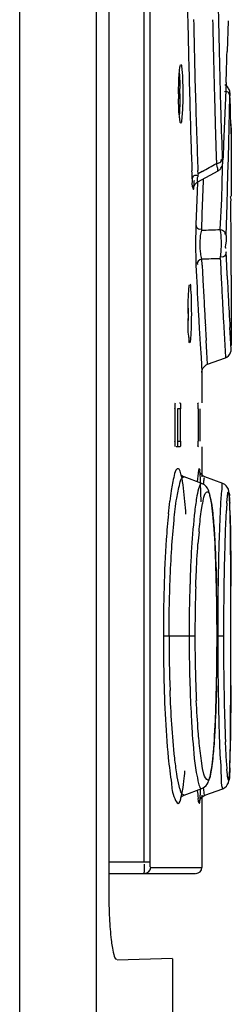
# Model space of a CAD drawing. Header units: inches. Extents: x 0 to 117, y 0 to 83.
# Tile 21 of 69: x 57.5 to 57.784, y 45.12 to 46.442. Entities that reach past the tile are written whole.
import ezdxf

# ---------------------------------------------------------------- set-up
doc = ezdxf.new("R2010")
doc.units = ezdxf.units.IN
doc.header["$LTSCALE"] = 6.431102
doc.header["$MEASUREMENT"] = 0
doc.layers.get('0').update_dxf_attribs({"linetype": 'CONTINUOUS'})

msp = doc.modelspace()

# ---------------------------------------------------------------- linework, layer by layer
at = {"color": 7, "linetype": 'CONTINUOUS'}
for p, q in [((57.4999, 28.1328), (57.4999, 52.5887)), ((57.6032, 28.1247), (57.6032, 52.5887)), ((57.6196, 50.3492), (57.6196, 45.2696)), ((57.6671, 45.3113), (57.6671, 50.3231)), ((57.6749, 45.3113), (57.6749, 50.3231)), ((57.7797, 46.4408), (57.7784, 46.3994)), ((57.7601, 46.3886), (57.7604, 46.3735)), ((57.777, 46.3579), (57.7763, 46.3372)), ((57.7763, 46.3372), (57.7755, 46.3165)), ((57.7816, 46.3186), (57.782, 46.3394)), ((57.7823, 46.3418), (57.7822, 46.3441)), ((57.7823, 46.3418), (57.7823, 46.3415)), ((57.7828, 46.3255), (57.7823, 46.3415)), ((57.7832, 46.3125), (57.7828, 46.3255)), ((57.7755, 46.3165), (57.7747, 46.2958)), ((57.7812, 46.2978), (57.7816, 46.3186)), ((57.7837, 46.2948), (57.7832, 46.3125)), ((57.7747, 46.2958), (57.7738, 46.2751)), ((57.7807, 46.2771), (57.7812, 46.2978)), ((57.7835, 46.3022), (57.7838, 46.2919)), ((57.7839, 46.2887), (57.7837, 46.2948)), ((57.7838, 46.2919), (57.7839, 46.2902)), ((57.7839, 46.2902), (57.7839, 46.2887)), ((57.7839, 46.2888), (57.7839, 46.205)), ((57.7738, 46.2751), (57.7731, 46.2579)), ((57.7802, 46.2563), (57.7807, 46.2771)), ((57.764, 46.2534), (57.7641, 46.2489)), ((57.7731, 46.2579), (57.7729, 46.2543)), ((57.7729, 46.2543), (57.7729, 46.2538)), ((57.7796, 46.2355), (57.7802, 46.2563)), ((57.772, 46.2224), (57.7722, 46.2432)), ((57.7722, 46.2432), (57.7721, 46.2468)), ((57.7313, 46.2362), (57.7312, 46.2393)), ((57.7316, 46.2283), (57.7313, 46.2362)), ((57.7394, 46.235), (57.7392, 46.2397)), ((57.7392, 46.2244), (57.7664, 46.2393)), ((57.7449, 46.2381), (57.7394, 46.235)), ((57.7466, 46.2257), (57.7467, 46.2285)), ((57.779, 46.2148), (57.7796, 46.2355)), ((57.7337, 46.2176), (57.734, 46.2219)), ((57.7342, 46.2262), (57.7342, 46.2257)), ((57.7385, 46.224), (57.7381, 46.2114)), ((57.7459, 46.2036), (57.7466, 46.2257)), ((57.7712, 46.2016), (57.772, 46.2224)), ((57.7784, 46.194), (57.779, 46.2148)), ((57.7381, 46.2114), (57.7373, 46.1893)), ((57.7451, 46.1815), (57.7459, 46.2036)), ((57.7692, 46.1603), (57.7712, 46.2016)), ((57.7373, 46.1893), (57.7365, 46.1672)), ((57.777, 46.1525), (57.7784, 46.194)), ((57.7835, 46.1916), (57.7835, 46.1972)), ((57.7443, 46.1594), (57.7451, 46.1815)), ((57.7434, 46.1558), (57.7443, 46.1594)), ((57.7448, 46.1124), (57.7444, 46.121)), ((57.7774, 46.1213), (57.777, 46.1304)), ((57.7785, 46.1005), (57.7774, 46.1213)), ((57.7786, 46.0982), (57.7785, 46.1005)), ((57.7839, 46.0991), (57.7839, 46.101)), ((57.7839, 46.099), (57.7839, 46.0047)), ((57.7734, 46.0373), (57.7761, 45.9888)), ((57.7831, 46.0143), (57.7822, 46.0286)), ((57.7411, 46.0281), (57.7423, 46.0063)), ((57.7423, 46.0063), (57.7434, 45.9884)), ((57.7513, 45.9958), (57.7504, 46.0113)), ((57.7839, 45.9993), (57.7831, 46.0143)), ((57.7523, 45.9795), (57.7513, 45.9958)), ((57.7434, 45.9884), (57.7445, 45.9693)), ((57.7523, 45.9795), (57.7761, 45.9882)), ((57.7445, 45.9693), (57.7445, 45.9683)), ((57.7445, 45.9683), (57.7445, 45.9275)), ((57.7147, 45.9275), (57.7154, 45.9275)), ((57.7084, 45.9196), (57.7084, 45.8763)), ((57.712, 45.9196), (57.712, 45.8763)), ((57.716, 45.9196), (57.712, 45.9196)), ((57.716, 45.8763), (57.716, 45.9196)), ((57.7395, 45.9196), (57.7395, 45.8763)), ((57.7421, 45.8763), (57.7421, 45.9196)), ((57.712, 45.8763), (57.716, 45.8763)), ((57.7154, 45.8684), (57.7098, 45.8684)), ((57.7445, 45.8684), (57.7445, 45.8281)), ((57.7169, 45.8307), (57.7153, 45.8359)), ((57.7174, 45.8299), (57.7164, 45.831)), ((57.7444, 45.8194), (57.7206, 45.8281)), ((57.7435, 45.7948), (57.7429, 45.8201)), ((57.7445, 45.8194), (57.7444, 45.8194)), ((57.7726, 45.8195), (57.7487, 45.8282)), ((57.7438, 45.7817), (57.7455, 45.7919)), ((57.7573, 45.7929), (57.7587, 45.783)), ((57.782, 45.7936), (57.7818, 45.7971)), ((57.7821, 45.7896), (57.782, 45.7936)), ((57.7761, 45.7561), (57.7774, 45.7829)), ((57.7823, 45.7851), (57.7821, 45.7896)), ((57.7824, 45.7802), (57.7823, 45.7851)), ((57.7823, 45.7831), (57.7829, 45.7565)), ((57.7826, 45.7718), (57.7824, 45.7802)), ((57.7829, 45.7588), (57.7826, 45.7718)), ((57.7831, 45.7395), (57.7829, 45.7588)), ((57.7833, 45.7071), (57.7831, 45.7395)), ((57.7634, 45.7099), (57.7628, 45.7249)), ((57.7639, 45.6937), (57.7634, 45.7099)), ((57.7835, 45.6389), (57.7833, 45.7071)), ((57.7643, 45.6765), (57.7639, 45.6937)), ((57.7646, 45.6583), (57.7643, 45.6765)), ((57.7648, 45.6393), (57.7646, 45.6583)), ((57.7649, 45.6195), (57.7648, 45.6393)), ((57.7834, 45.5425), (57.7835, 45.6389)), ((57.7649, 45.606), (57.7649, 45.6195)), ((57.7658, 45.6199), (57.7658, 45.6145)), ((57.7352, 45.6145), (57.6928, 45.6145)), ((57.7648, 45.5863), (57.7649, 45.606)), ((57.7736, 45.6145), (57.7658, 45.6145)), ((57.7645, 45.5673), (57.7648, 45.5863)), ((57.7642, 45.5492), (57.7645, 45.5673)), ((57.7638, 45.5321), (57.7642, 45.5492)), ((57.7835, 45.5482), (57.7829, 45.4741)), ((57.7832, 45.501), (57.7834, 45.5425)), ((57.7633, 45.516), (57.7638, 45.5321)), ((57.783, 45.4793), (57.7832, 45.501)), ((57.7828, 45.4645), (57.783, 45.4793)), ((57.7774, 45.4454), (57.7761, 45.4725)), ((57.7826, 45.4549), (57.7828, 45.4645)), ((57.7456, 45.4368), (57.7439, 45.4469)), ((57.7824, 45.4465), (57.7826, 45.4549)), ((57.7473, 45.4289), (57.7456, 45.4368)), ((57.7587, 45.4465), (57.7574, 45.4365)), ((57.7788, 45.4281), (57.7781, 45.4356)), ((57.782, 45.4372), (57.7822, 45.4416)), ((57.7822, 45.4416), (57.7824, 45.4465)), ((57.7206, 45.4009), (57.7444, 45.4096)), ((57.7444, 45.4096), (57.7445, 45.4096)), ((57.7487, 45.4008), (57.7726, 45.4095)), ((57.7206, 45.4009), (57.7206, 45.4009)), ((57.7445, 45.4009), (57.7445, 45.3035)), ((57.7461, 45.3994), (57.7487, 45.4008)), ((57.6196, 45.3113), (57.6749, 45.3113)), ((57.6758, 45.3035), (57.7437, 45.3035)), ((57.6196, 45.2956), (57.7358, 45.2956)), ((57.7052, 45.1813), (57.6306, 45.1794)), ((57.7052, 45.1809), (57.7052, 45.0604))]:
    msp.add_line(p, q, dxfattribs=at)
for points in [[(57.7822, 46.3441), (57.7822, 46.3448), (57.7821, 46.3455), (57.7819, 46.3464), (57.7816, 46.3475), (57.7811, 46.3486), (57.7805, 46.3498), (57.7798, 46.3509), (57.7789, 46.3519), (57.7779, 46.3529), (57.7767, 46.3537), (57.7753, 46.3545)], [(57.7663, 46.2393), (57.7674, 46.2399), (57.7689, 46.2412), (57.7701, 46.2426), (57.7711, 46.2441), (57.7717, 46.2455), (57.7722, 46.2469), (57.7724, 46.2481), (57.7726, 46.2491), (57.7727, 46.2501), (57.7728, 46.2512), (57.7728, 46.2525), (57.7729, 46.2538)], [(57.7336, 46.2173), (57.7336, 46.2172), (57.7335, 46.2172), (57.7336, 46.2174), (57.7337, 46.2178), (57.734, 46.2186), (57.7345, 46.2198)], [(57.7345, 46.2198), (57.7354, 46.2211), (57.7365, 46.2224), (57.7379, 46.2236), (57.7392, 46.2244)], [(57.7761, 45.9882), (57.7782, 45.9892), (57.7803, 45.9908), (57.782, 45.9929)], [(57.782, 45.9929), (57.7832, 45.9952), (57.7838, 45.9975), (57.7839, 45.9993)], [(57.7449, 45.9713), (57.7455, 45.973), (57.7463, 45.9746), (57.7474, 45.9761), (57.7488, 45.9775), (57.7505, 45.9787), (57.7523, 45.9795)], [(57.7445, 45.9683), (57.7446, 45.9697), (57.7449, 45.9713)], [(57.7431, 45.8326), (57.7424, 45.8338), (57.742, 45.8347), (57.7418, 45.8352), (57.7418, 45.8354), (57.7418, 45.8354)], [(57.7487, 45.8282), (57.7484, 45.8283), (57.746, 45.8296), (57.7442, 45.8311), (57.7431, 45.8326)], [(57.7206, 45.8281), (57.7197, 45.8284), (57.7174, 45.8299)], [(57.7618, 45.7453), (57.7614, 45.7515), (57.761, 45.7574), (57.7606, 45.7629), (57.7602, 45.7682), (57.7598, 45.7732), (57.7593, 45.7778), (57.7589, 45.7822), (57.7584, 45.7863), (57.7579, 45.7901), (57.7574, 45.7936), (57.7568, 45.7968), (57.7563, 45.7997), (57.7557, 45.8024), (57.7551, 45.8048), (57.7545, 45.807), (57.7538, 45.8091), (57.7529, 45.8111), (57.7519, 45.8131), (57.7503, 45.8152), (57.7479, 45.8175), (57.7445, 45.8194)], [(57.7818, 45.7971), (57.7817, 45.7987), (57.7816, 45.8001), (57.7815, 45.8015), (57.7814, 45.8028), (57.7813, 45.804), (57.7812, 45.8051), (57.7811, 45.8061), (57.781, 45.807), (57.7809, 45.8079), (57.7807, 45.8088), (57.7806, 45.8096), (57.7804, 45.8105), (57.7801, 45.8116), (57.7795, 45.813), (57.7787, 45.8146), (57.7773, 45.8163), (57.7754, 45.818), (57.7726, 45.8195)], [(57.7628, 45.7249), (57.7625, 45.732), (57.7622, 45.7388), (57.7618, 45.7453)], [(57.7577, 45.4377), (57.7582, 45.4413), (57.7587, 45.4452), (57.7592, 45.4495), (57.7596, 45.4539), (57.7601, 45.4587), (57.7605, 45.4639), (57.7609, 45.4693), (57.7613, 45.475), (57.7617, 45.4811), (57.762, 45.4875), (57.7624, 45.4942), (57.7627, 45.5011), (57.7633, 45.516)], [(57.7502, 45.4136), (57.7517, 45.4157), (57.7528, 45.4176), (57.7536, 45.4195), (57.7544, 45.4216), (57.755, 45.4237), (57.7556, 45.426), (57.7561, 45.4285), (57.7567, 45.4313), (57.7572, 45.4344), (57.7577, 45.4377)], [(57.7787, 45.4145), (57.7795, 45.4161), (57.7801, 45.4175), (57.7804, 45.4186), (57.7806, 45.4196), (57.7808, 45.4205), (57.7809, 45.4214), (57.7811, 45.4224), (57.7812, 45.4234), (57.7813, 45.4245), (57.7814, 45.4257), (57.7815, 45.427), (57.7816, 45.4284), (57.7817, 45.43), (57.7818, 45.4316), (57.7819, 45.4334), (57.782, 45.4372)], [(57.7444, 45.4096), (57.7478, 45.4114), (57.7502, 45.4136)], [(57.7726, 45.4095), (57.7754, 45.411), (57.7774, 45.4127), (57.7787, 45.4145)], [(57.7164, 45.3983), (57.7162, 45.3978), (57.7159, 45.3972), (57.7162, 45.3977), (57.7174, 45.3991), (57.7197, 45.4005), (57.7206, 45.4009)], [(57.7419, 45.3943), (57.7419, 45.3941), (57.7418, 45.3937), (57.7418, 45.3936), (57.7418, 45.3935), (57.7418, 45.3937), (57.742, 45.3942), (57.7424, 45.3952), (57.7431, 45.3964), (57.7443, 45.3979), (57.7461, 45.3995)]]:
    msp.add_lwpolyline(points, dxfattribs=at)
for centre, radius, start, end in [((68.7342, 46.6459), 11.0105, 180.16351, 181.08046), ((68.6215, 46.6424), 10.8565, 180.99761, 181.27432), ((68.7547, 46.6459), 11.031, 181.07824, 181.36862), ((68.3295, 46.6436), 10.598, 181.08845, 181.38794), ((68.9427, 46.6434), 11.1855, 181.03064, 181.30514), ((68.6873, 46.6443), 10.9223, 181.27631, 181.53996), ((46.7358, 46.7475), 11.0481, 357.97923, 358.19431), ((68.2669, 46.6423), 10.5354, 181.38926, 181.679), ((68.7308, 46.6455), 11.007, 181.3697, 181.64803), ((69.1192, 46.6479), 11.362, 181.38347, 181.55924), ((57.1543, 46.3426), 0.5607, 0.0015, 0.735), ((69.1708, 46.6572), 11.406, 181.53933, 181.72423), ((58.2208, 46.3427), 0.5075, 180.0025, 180.7614), ((68.3557, 46.6448), 10.6242, 181.67834, 181.95178), ((69.3871, 46.6551), 11.63, 181.55925, 181.7887), ((68.8199, 46.648), 11.0962, 181.6474, 181.91309), ((69.6487, 46.6717), 11.8841, 181.72481, 182.00663), ((68.1485, 46.6376), 10.4169, 181.95124, 182.189), ((69.5034, 46.6587), 11.7465, 181.78833, 181.9773), ((68.6248, 46.6414), 10.901, 181.91276, 182.11395), ((54.3363, 52.3082), 6.9616, 299.31596, 299.49742), ((57.3108, 46.1463), 0.4648, 12.3341, 12.7548), ((57.7932, 46.2262), 0.0545, 170.6791, 174.6254), ((57.4034, 46.2409), 0.3312, 356.7157, 357.3793), ((58.4884, 46.1413), 0.7523, 178.0332, 180.4559), ((57.5689, 51.5398), 5.3832, 271.8671, 272.1326), ((58.3891, 46.139), 0.653, 180.3241, 181.8827), ((57.6209, 51.6672), 5.5476, 271.2755, 271.5322), ((68.4427, 46.6083), 10.6845, 182.61039, 182.7838), ((58.2011, 46.1332), 0.4649, 181.9258, 182.5699), ((64.1979, 46.4106), 6.4682, 182.64274, 183.17087), ((68.5594, 46.6538), 10.8281, 182.86585, 183.00116), ((68.6956, 46.6396), 10.9305, 182.83893, 182.98377), ((68.3878, 46.6448), 10.6562, 183.00116, 183.16155), ((68.6186, 46.6169), 10.8606, 182.78422, 182.93293), ((69.2212, 46.6672), 11.4568, 182.9847, 183.19506), ((68.4513, 46.6484), 10.7198, 183.16213, 183.29751), ((69.6256, 46.6687), 11.869, 182.93409, 183.04941), ((58.3867, 46.0475), 0.6607, 180.002, 180.5877), ((57.013, 46.0472), 0.7134, 358.8141, 0.019), ((56.9729, 46.0474), 0.7535, 0.001, 0.5499), ((69.8458, 46.7224), 12.1247, 183.16573, 183.2827), ((68.0533, 46.6252), 10.3212, 183.29582, 183.40972), ((58.1639, 45.7403), 0.4658, 171.4402, 173.2025), ((58.4247, 45.7088), 0.7286, 173.1705, 174.5065), ((59.2745, 45.7089), 1.5072, 176.8184, 177.8887), ((58.461, 45.7538), 0.6925, 175.9129, 176.792), ((58.3966, 45.7462), 0.6203, 175.6935, 176.603), ((57.098, 45.7632), 0.6846, 1.665, 2.4915), ((58.6551, 45.6701), 0.9183, 174.72, 175.7417), ((60.0537, 45.6647), 2.2795, 177.7001, 178.1101), ((61.1938, 45.6297), 3.4201, 178.155, 179.1327), ((62.5237, 45.6157), 4.7579, 179.1662, 179.9491), ((59.8936, 45.6156), 2.1662, 178.1862, 180.0302), ((59.6988, 45.616), 1.9636, 178.1168, 179.3753), ((54.6091, 45.6146), 3.1558, 359.9983, 1.2143), ((62.1343, 45.6155), 4.3607, 179.1331, 179.7075), ((37.3858, 45.6165), 20.3978, 359.99424, 0.18228), ((59.9826, 45.6119), 2.2474, 179.35, 179.9347), ((62.6846, 45.6118), 4.911, 179.6965, 179.9683), ((59.705, 45.6138), 2.0045, 179.9799, 182.0727), ((59.9332, 45.6139), 2.2057, 179.9837, 180.6105), ((59.7882, 45.6152), 2.053, 180.0212, 181.8698), ((54.3531, 45.6162), 3.4118, 359.2077, 359.9715), ((62.5159, 45.6135), 4.7501, 179.9885, 180.2802), ((62.244, 45.615), 4.4704, 180.0069, 180.8619), ((37.1294, 45.6128), 20.6541, 359.82084, 0.00472), ((59.8632, 45.6125), 2.1357, 180.5954, 181.8368), ((62.36, 45.6121), 4.5941, 180.2718, 181.287), ((54.9935, 45.6076), 2.7713, 358.7604, 359.2017), ((59.455, 45.5988), 1.7272, 181.8165, 183.2288), ((59.3544, 45.6022), 1.619, 181.9103, 182.6354), ((61.4901, 45.6045), 3.7164, 180.8752, 181.196), ((60.4595, 45.5795), 2.6855, 181.1212, 182.2849), ((59.0308, 45.5753), 1.3024, 183.2453, 184.0883), ((61.4254, 45.5935), 3.6593, 181.3246, 181.4431), ((60.9726, 45.5818), 3.2064, 181.4377, 181.7798), ((60.3074, 45.561), 2.5409, 181.7777, 182.1685), ((55.9036, 45.4984), 1.8795, 358.445, 359.2592), ((57.0228, 45.4684), 0.7598, 357.6494, 358.4152), ((57.2199, 45.4767), 0.5037, 353.47, 355.0976), ((58.3708, 45.4811), 0.5945, 183.4353, 184.3858), ((57.7367, 45.3035), 0.00787, 270, 360)]:
    msp.add_arc(centre, radius, start, end, dxfattribs=at)
for major_axis, start_param, end_param in [((1.2065, 10.9911), -1.453679, -1.452769), ((8.97, 6.4652), -0.616485, -0.61583), ((9.671, -5.3601), 0.513882, 0.514136), ((-1.7711, 10.9143), -1.724798, -1.723888), ((0.6871, 11.0357), -1.501746, -1.500836), ((10.6559, 2.9515), -0.264247, -0.263337), ((1.7711, 10.9143), -1.405778, -1.403958), ((-0.8431, 11.0249), -1.642068, -1.641158), ((-3.2042, 10.5826), -1.860654, -1.859744), ((0, 11.0571), -1.567563, -1.566653), ((10.9502, 1.5336), -0.135916, -0.135006), ((10.2154, 4.2314), -0.390376, -0.389466), ((5.8131, 9.4057), -1.014899, -1.013989), ((5.4478, 9.6219), -1.054194, -1.053284), ((8.7153, -6.8047), 0.664322, 0.665232), ((11.0357, 0.6871), -0.061674, -0.060764), ((-4.2314, 10.2154), -1.962992, -1.962082)]:
    msp.add_ellipse((46.7268, 46.0955), major_axis=major_axis, ratio=1, start_param=start_param, end_param=end_param, dxfattribs=at)
for points, knots in [([(57.7133, 46.3426), (57.7133, 46.3455), (57.7134, 46.3555), (57.7137, 46.3655), (57.7143, 46.3727)], [0, 0, 0, 0, 0.280923, 1, 1, 1, 1]), ([(57.7143, 46.3727), (57.7145, 46.3746), (57.7148, 46.3775), (57.7153, 46.3804), (57.7157, 46.3814)], [0, 0, 0, 0, 0.636316, 1, 1, 1, 1]), ([(57.7162, 46.382), (57.7172, 46.382), (57.7172, 46.3761), (57.7186, 46.3697), (57.7187, 46.3567), (57.7189, 46.3477), (57.7189, 46.3426)], [0, 0, 0, 0, 0.080332, 0.296473, 0.619815, 1, 1, 1, 1]), ([(57.7162, 46.3033), (57.7153, 46.3033), (57.7151, 46.3079), (57.7133, 46.3168), (57.7134, 46.3281), (57.7133, 46.3359)], [0, 0, 0, 0, 0.078278, 0.287657, 1, 1, 1, 1]), ([(57.715, 46.3426), (57.715, 46.3353), (57.7148, 46.3259), (57.7143, 46.3165), (57.7142, 46.3145)], [0, 0, 0, 0, 0.786495, 1, 1, 1, 1]), ([(57.7807, 46.3438), (57.7801, 46.3445), (57.7783, 46.3457), (57.7762, 46.3456), (57.7751, 46.3454)], [0, 0, 0, 0, 0.427317, 1, 1, 1, 1]), ([(57.782, 46.3394), (57.782, 46.3401), (57.7818, 46.3417), (57.7812, 46.3432), (57.7807, 46.3438)], [0, 0, 0, 0, 0.485818, 1, 1, 1, 1]), ([(57.782, 46.3394), (57.782, 46.3409), (57.7821, 46.347), (57.7823, 46.3414), (57.7823, 46.34)], [0, 0, 0, 0, 0.536379, 1, 1, 1, 1]), ([(57.7183, 46.3174), (57.7181, 46.3139), (57.7171, 46.3107), (57.7175, 46.3033), (57.7162, 46.3033)], [0, 0, 0, 0, 0.728742, 1, 1, 1, 1]), ([(57.7708, 46.2528), (57.7708, 46.2531), (57.7706, 46.2538), (57.7701, 46.2543), (57.7698, 46.2546)], [0, 0, 0, 0, 0.418794, 1, 1, 1, 1]), ([(57.7719, 46.2555), (57.772, 46.2534), (57.7723, 46.2449), (57.7727, 46.253), (57.7727, 46.2549)], [0, 0, 0, 0, 0.52518, 1, 1, 1, 1]), ([(57.7641, 46.2489), (57.7656, 46.2493), (57.7679, 46.25), (57.7707, 46.2517), (57.7708, 46.2528)], [0, 0, 0, 0, 0.582763, 1, 1, 1, 1]), ([(57.7663, 46.2393), (57.7658, 46.2391), (57.7662, 46.2429), (57.7652, 46.244), (57.7649, 46.2456)], [0, 0, 0, 0, 0.256721, 1, 1, 1, 1]), ([(57.7316, 46.2283), (57.7318, 46.2238), (57.7299, 46.2194), (57.7338, 46.2131), (57.7336, 46.2165), (57.7337, 46.2176)], [0, 0, 0, 0, 0.75084, 0.805841, 1, 1, 1, 1]), ([(57.7316, 46.2283), (57.7317, 46.2291), (57.7321, 46.231), (57.7334, 46.2325), (57.7342, 46.233)], [0, 0, 0, 0, 0.473012, 1, 1, 1, 1]), ([(57.7342, 46.233), (57.7348, 46.2333), (57.7363, 46.2337), (57.7378, 46.2336), (57.7386, 46.2335)], [0, 0, 0, 0, 0.434828, 1, 1, 1, 1]), ([(57.7392, 46.2244), (57.7387, 46.2242), (57.7388, 46.2284), (57.7388, 46.2295), (57.7389, 46.2313)], [0, 0, 0, 0, 0.240268, 1, 1, 1, 1]), ([(57.7835, 46.1972), (57.7835, 46.1989), (57.7844, 46.2007), (57.7827, 46.205), (57.7835, 46.205)], [0, 0, 0, 0, 0.676748, 1, 1, 1, 1]), ([(57.7365, 46.1672), (57.7366, 46.1649), (57.7386, 46.1607), (57.7424, 46.161), (57.7435, 46.1612)], [0, 0, 0, 0, 0.669762, 1, 1, 1, 1]), ([(57.7444, 46.121), (57.7436, 46.1233), (57.7418, 46.1348), (57.7418, 46.1467), (57.7434, 46.1558)], [0, 0, 0, 0, 0.202098, 1, 1, 1, 1]), ([(57.7693, 46.1216), (57.7698, 46.1244), (57.7711, 46.1373), (57.771, 46.1503), (57.7692, 46.1603)], [0, 0, 0, 0, 0.21839, 1, 1, 1, 1]), ([(57.7692, 46.1603), (57.7711, 46.1597), (57.7751, 46.1594), (57.7758, 46.1546), (57.7748, 46.1536)], [0, 0, 0, 0, 0.591502, 1, 1, 1, 1]), ([(57.777, 46.1525), (57.7768, 46.1491), (57.7781, 46.1459), (57.7751, 46.1346), (57.777, 46.1356)], [0, 0, 0, 0, 0.609546, 1, 1, 1, 1]), ([(57.777, 46.1304), (57.777, 46.1279), (57.7752, 46.1232), (57.7712, 46.1234), (57.77, 46.1237)], [0, 0, 0, 0, 0.688689, 1, 1, 1, 1]), ([(57.7269, 46.0773), (57.727, 46.0792), (57.7272, 46.0822), (57.7276, 46.0851), (57.7279, 46.0862)], [0, 0, 0, 0, 0.635798, 1, 1, 1, 1]), ([(57.7283, 46.0868), (57.7293, 46.0868), (57.7287, 46.0808), (57.7303, 46.0746), (57.7301, 46.0615), (57.7304, 46.0525), (57.7304, 46.0474)], [0, 0, 0, 0, 0.078626, 0.294949, 0.619004, 1, 1, 1, 1]), ([(57.7261, 46.0474), (57.7261, 46.0502), (57.7261, 46.0602), (57.7264, 46.0702), (57.7269, 46.0773)], [0, 0, 0, 0, 0.280301, 1, 1, 1, 1]), ([(57.7304, 46.0474), (57.7304, 46.0447), (57.7303, 46.0347), (57.7301, 46.0247), (57.7296, 46.0176)], [0, 0, 0, 0, 0.280312, 1, 1, 1, 1]), ([(57.7283, 46.0081), (57.7274, 46.0081), (57.7277, 46.0129), (57.7258, 46.0215), (57.7262, 46.0329), (57.7261, 46.0407)], [0, 0, 0, 0, 0.076163, 0.28563, 1, 1, 1, 1]), ([(57.7296, 46.0176), (57.7295, 46.0152), (57.7288, 46.0131), (57.7291, 46.0081), (57.7283, 46.0081)], [0, 0, 0, 0, 0.733528, 1, 1, 1, 1]), ([(57.7084, 45.9196), (57.7084, 45.9214), (57.7091, 45.9232), (57.7082, 45.9275), (57.709, 45.9275)], [0, 0, 0, 0, 0.674138, 1, 1, 1, 1]), ([(57.7154, 45.9275), (57.7162, 45.9275), (57.7152, 45.9232), (57.716, 45.9214), (57.716, 45.9196)], [0, 0, 0, 0, 0.325377, 1, 1, 1, 1]), ([(57.7395, 45.9196), (57.7395, 45.9214), (57.7403, 45.9231), (57.7389, 45.9275), (57.7398, 45.9275)], [0, 0, 0, 0, 0.676414, 1, 1, 1, 1]), ([(57.709, 45.8684), (57.7082, 45.8684), (57.7091, 45.8727), (57.7084, 45.8745), (57.7084, 45.8763)], [0, 0, 0, 0, 0.325862, 1, 1, 1, 1]), ([(57.712, 45.8763), (57.712, 45.8745), (57.7113, 45.8727), (57.7123, 45.8684), (57.7114, 45.8684)], [0, 0, 0, 0, 0.674619, 1, 1, 1, 1]), ([(57.716, 45.8763), (57.716, 45.8745), (57.7152, 45.8727), (57.7162, 45.8684), (57.7154, 45.8684)], [0, 0, 0, 0, 0.674623, 1, 1, 1, 1]), ([(57.7398, 45.8684), (57.7389, 45.8684), (57.7403, 45.8728), (57.7395, 45.8745), (57.7395, 45.8763)], [0, 0, 0, 0, 0.323586, 1, 1, 1, 1]), ([(57.7114, 45.8389), (57.7087, 45.837), (57.7064, 45.8258), (57.7043, 45.8165), (57.7032, 45.8097)], [0, 0, 0, 0, 0.320545, 1, 1, 1, 1]), ([(57.7153, 45.8359), (57.7148, 45.837), (57.7142, 45.8391), (57.7119, 45.8393), (57.7114, 45.8389)], [0, 0, 0, 0, 0.642193, 1, 1, 1, 1]), ([(57.7231, 45.7781), (57.7227, 45.7839), (57.7213, 45.8014), (57.7197, 45.8192), (57.7169, 45.8307)], [0, 0, 0, 0, 0.326045, 1, 1, 1, 1]), ([(57.7406, 45.8389), (57.7403, 45.8384), (57.7392, 45.8326), (57.7387, 45.8268), (57.7383, 45.8217)], [0, 0, 0, 0, 0.112544, 1, 1, 1, 1]), ([(57.7419, 45.8351), (57.7418, 45.8364), (57.7428, 45.838), (57.7407, 45.8392), (57.7406, 45.8389)], [0, 0, 0, 0, 0.833567, 1, 1, 1, 1]), ([(57.7429, 45.8201), (57.7428, 45.8217), (57.7426, 45.8267), (57.7423, 45.8317), (57.7419, 45.8351)], [0, 0, 0, 0, 0.315738, 1, 1, 1, 1]), ([(57.7041, 45.732), (57.7049, 45.7446), (57.7067, 45.7671), (57.7099, 45.7967), (57.714, 45.8152), (57.7164, 45.826), (57.719, 45.8278)], [0, 0, 0, 0, 0.39054, 0.696312, 0.901876, 1, 1, 1, 1]), ([(57.719, 45.8278), (57.7193, 45.828), (57.7198, 45.8282), (57.7203, 45.8282), (57.7206, 45.8281)], [0, 0, 0, 0, 0.524732, 1, 1, 1, 1]), ([(57.7444, 45.8194), (57.7429, 45.82), (57.7392, 45.8116), (57.7387, 45.8071), (57.7379, 45.8027)], [0, 0, 0, 0, 0.26539, 1, 1, 1, 1]), ([(57.7468, 45.8181), (57.7469, 45.8192), (57.7473, 45.8223), (57.7476, 45.8255), (57.7482, 45.8274)], [0, 0, 0, 0, 0.352445, 1, 1, 1, 1]), ([(57.7726, 45.8195), (57.7713, 45.8199), (57.772, 45.8103), (57.7706, 45.8073), (57.7703, 45.8032)], [0, 0, 0, 0, 0.247879, 1, 1, 1, 1]), ([(57.7455, 45.7919), (57.7459, 45.794), (57.7472, 45.7993), (57.7481, 45.8057), (57.7508, 45.8079)], [0, 0, 0, 0, 0.370813, 1, 1, 1, 1]), ([(57.7508, 45.8079), (57.7512, 45.8083), (57.7541, 45.8082), (57.7553, 45.801), (57.7567, 45.7965), (57.7573, 45.7929)], [0, 0, 0, 0, 0.097894, 0.396511, 1, 1, 1, 1]), ([(57.7781, 45.7927), (57.7782, 45.7941), (57.7785, 45.7983), (57.7789, 45.8025), (57.7794, 45.8054)], [0, 0, 0, 0, 0.320481, 1, 1, 1, 1]), ([(57.7794, 45.8054), (57.7795, 45.8064), (57.7797, 45.8094), (57.7817, 45.8056), (57.7811, 45.801), (57.7818, 45.796), (57.782, 45.793)], [0, 0, 0, 0, 0.161394, 0.23268, 0.511634, 1, 1, 1, 1]), ([(57.7379, 45.8027), (57.7367, 45.796), (57.7315, 45.7566), (57.7296, 45.717), (57.7286, 45.6842)], [0, 0, 0, 0, 0.17295, 1, 1, 1, 1]), ([(57.6995, 45.7786), (57.6984, 45.7671), (57.6942, 45.7125), (57.6928, 45.6577), (57.6928, 45.6145)], [0, 0, 0, 0, 0.211192, 1, 1, 1, 1]), ([(57.7683, 45.7644), (57.7681, 45.7586), (57.7672, 45.7321), (57.7666, 45.7056), (57.7663, 45.6849)], [0, 0, 0, 0, 0.218861, 1, 1, 1, 1]), ([(57.7611, 45.7564), (57.7614, 45.7509), (57.7629, 45.726), (57.7637, 45.701), (57.7642, 45.6815)], [0, 0, 0, 0, 0.218958, 1, 1, 1, 1]), ([(57.7829, 45.7565), (57.783, 45.7511), (57.7833, 45.726), (57.7834, 45.701), (57.7835, 45.6814)], [0, 0, 0, 0, 0.218747, 1, 1, 1, 1]), ([(57.7363, 45.6805), (57.7365, 45.6857), (57.7372, 45.705), (57.7383, 45.7242), (57.7393, 45.7383)], [0, 0, 0, 0, 0.267754, 1, 1, 1, 1]), ([(57.7005, 45.6145), (57.7005, 45.6248), (57.7008, 45.664), (57.7022, 45.7032), (57.7041, 45.732)], [0, 0, 0, 0, 0.263179, 1, 1, 1, 1]), ([(57.6928, 45.6145), (57.6928, 45.5993), (57.6934, 45.5448), (57.6957, 45.4902), (57.6994, 45.451)], [0, 0, 0, 0, 0.277603, 1, 1, 1, 1]), ([(57.7109, 45.4293), (57.7098, 45.4364), (57.705, 45.4736), (57.703, 45.511), (57.7018, 45.5413)], [0, 0, 0, 0, 0.191482, 1, 1, 1, 1]), ([(57.7642, 45.5477), (57.764, 45.5408), (57.7634, 45.5159), (57.7623, 45.4911), (57.7611, 45.4732)], [0, 0, 0, 0, 0.277364, 1, 1, 1, 1]), ([(57.7407, 45.474), (57.7403, 45.4781), (57.7388, 45.4959), (57.7378, 45.5139), (57.7371, 45.5278)], [0, 0, 0, 0, 0.225134, 1, 1, 1, 1]), ([(57.7317, 45.4824), (57.7329, 45.4653), (57.7345, 45.4426), (57.7394, 45.4193), (57.7413, 45.4113), (57.7432, 45.4098)], [0, 0, 0, 0, 0.697474, 0.901474, 1, 1, 1, 1]), ([(57.7683, 45.4649), (57.7688, 45.4519), (57.7709, 45.434), (57.77, 45.4148), (57.7722, 45.4098)], [0, 0, 0, 0, 0.703485, 1, 1, 1, 1]), ([(57.6994, 45.451), (57.7005, 45.4396), (57.7037, 45.4199), (57.7047, 45.4023), (57.7132, 45.3855), (57.7161, 45.3952), (57.7169, 45.3983)], [0, 0, 0, 0, 0.469247, 0.762119, 0.869485, 1, 1, 1, 1]), ([(57.7574, 45.4365), (57.7565, 45.4311), (57.7552, 45.4138), (57.7482, 45.4258), (57.7473, 45.4289)], [0, 0, 0, 0, 0.630138, 1, 1, 1, 1]), ([(57.782, 45.4373), (57.7818, 45.4318), (57.7821, 45.4135), (57.779, 45.4257), (57.7788, 45.4281)], [0, 0, 0, 0, 0.690705, 1, 1, 1, 1]), ([(57.715, 45.4096), (57.7146, 45.4109), (57.7129, 45.4174), (57.7117, 45.424), (57.7109, 45.4293)], [0, 0, 0, 0, 0.201275, 1, 1, 1, 1]), ([(57.7206, 45.4009), (57.7186, 45.4002), (57.7163, 45.4054), (57.7154, 45.4082), (57.715, 45.4096)], [0, 0, 0, 0, 0.582863, 1, 1, 1, 1]), ([(57.7169, 45.3983), (57.7172, 45.3996), (57.7187, 45.4066), (57.7197, 45.4137), (57.7203, 45.4194)], [0, 0, 0, 0, 0.197576, 1, 1, 1, 1]), ([(57.7383, 45.4072), (57.7386, 45.4037), (57.7398, 45.3982), (57.739, 45.3924), (57.7419, 45.3886), (57.7418, 45.3924), (57.7419, 45.3937)], [0, 0, 0, 0, 0.486847, 0.758273, 0.818606, 1, 1, 1, 1]), ([(57.7419, 45.3937), (57.742, 45.3947), (57.7425, 45.3997), (57.7427, 45.4047), (57.7429, 45.4088)], [0, 0, 0, 0, 0.182888, 1, 1, 1, 1]), ([(57.7432, 45.4098), (57.7434, 45.4097), (57.7438, 45.4094), (57.7442, 45.4095), (57.7444, 45.4096)], [0, 0, 0, 0, 0.529184, 1, 1, 1, 1]), ([(57.7487, 45.4008), (57.7479, 45.4005), (57.7477, 45.4062), (57.747, 45.4081), (57.7467, 45.4106)], [0, 0, 0, 0, 0.247981, 1, 1, 1, 1]), ([(57.6679, 45.2956), (57.6669, 45.2956), (57.668, 45.3023), (57.6671, 45.305), (57.6673, 45.3082)], [0, 0, 0, 0, 0.253266, 1, 1, 1, 1]), ([(57.6758, 45.3035), (57.6749, 45.3035), (57.6755, 45.3077), (57.6749, 45.3096), (57.6749, 45.3113)], [0, 0, 0, 0, 0.328235, 1, 1, 1, 1]), ([(57.6196, 45.2696), (57.6196, 45.2583), (57.62, 45.2377), (57.6221, 45.2085), (57.6248, 45.1929), (57.6277, 45.1803), (57.6302, 45.1804)], [0, 0, 0, 0, 0.37539, 0.695455, 0.915347, 1, 1, 1, 1])]:
    msp.add_open_spline(points, degree=3, knots=knots, dxfattribs=at)
for points in [[(57.7142, 46.3707), (57.7147, 46.3638), (57.7149, 46.3568), (57.7149, 46.3498)], [(57.7189, 46.3426), (57.7189, 46.3342), (57.7188, 46.3258), (57.7183, 46.3174)], [(57.7444, 46.121), (57.7414, 46.1201), (57.7367, 46.1159), (57.7388, 46.1136)], [(57.7407, 45.7546), (57.7415, 45.7637), (57.7425, 45.7727), (57.7438, 45.7817)], [(57.7587, 45.783), (57.7597, 45.7742), (57.7604, 45.7653), (57.7611, 45.7564)], [(57.7439, 45.4469), (57.7425, 45.4559), (57.7416, 45.465), (57.7407, 45.474)], [(57.7611, 45.4732), (57.7605, 45.4643), (57.7598, 45.4554), (57.7587, 45.4465)], [(57.6679, 45.2956), (57.6716, 45.2956), (57.6758, 45.2998), (57.6758, 45.3035)]]:
    msp.add_open_spline(points, degree=3, dxfattribs=at)

doc.saveas('drawing.dxf')
